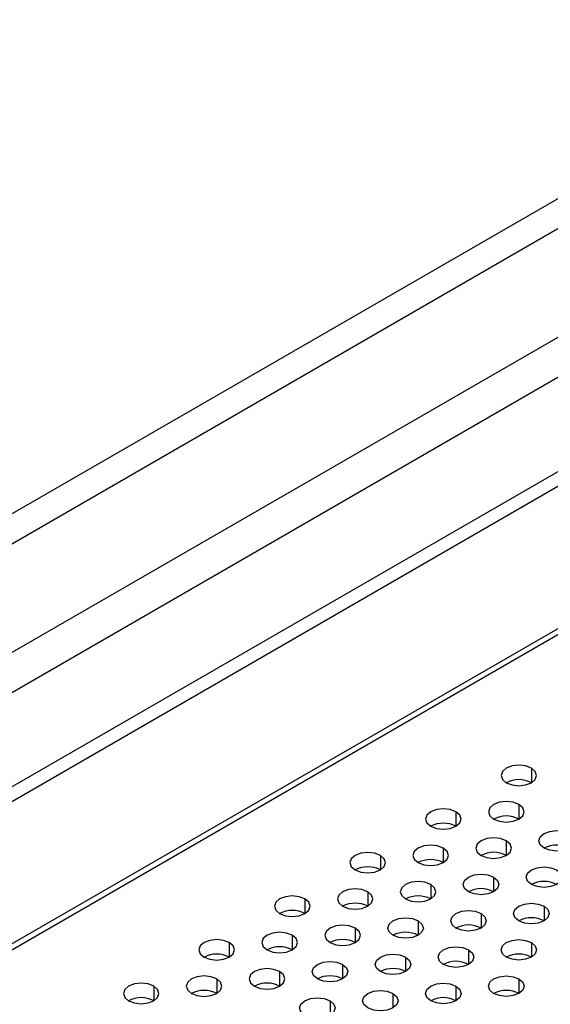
# Model space of a CAD drawing. Header units: millimetres. Extents: x 0 to 1118, y 0 to 864.
# Tile 158 of 254: x 920.45 to 925.42, y 715.87 to 725.09. Entities that reach past the tile are written whole.
import ezdxf

# ---------------------------------------------------------------- set-up
doc = ezdxf.new("R2010")
doc.units = ezdxf.units.MM

msp = doc.modelspace()

# ---------------------------------------------------------------- linework, layer by layer
at = {"color": 7, "linetype": 'Continuous', "lineweight": 25}
for p, q in [((963.0323, 742.5275), (897.7428, 704.8367)), ((897.8606, 704.7687), (963.1502, 742.4595)), ((963.5037, 741.3299), (897.5071, 703.2309)), ((897.5307, 703.1901), (963.5273, 741.2891)), ((943.2077, 733.6385), (916.0354, 717.9523)), ((916.1238, 717.7244), (943.2961, 733.4107)), ((940.4992, 730.7766), (920.0402, 718.9658)), ((920.158, 718.662), (940.6171, 730.4728))]:
    msp.add_line(p, q, dxfattribs=at)
at = {"color": 8, "linetype": 'Continuous', "lineweight": 25}
for p, q in [((925.2434, 718.0793), (925.2434, 717.9432)), ((924.5362, 717.6711), (924.5362, 717.535)), ((925.1255, 717.7391), (925.1255, 717.6031)), ((925.0077, 717.399), (925.0077, 717.2629)), ((924.4184, 717.3309), (924.4184, 717.1949)), ((923.8291, 717.2629), (923.8291, 717.1268)), ((924.8898, 717.0588), (924.8898, 716.9227)), ((924.3005, 716.9908), (924.3005, 716.8547)), ((923.122, 716.8547), (923.122, 716.7186)), ((923.7113, 716.9227), (923.7113, 716.7867)), ((925.3612, 716.7867), (925.3612, 716.6506)), ((924.772, 716.7186), (924.772, 716.5826)), ((923.5934, 716.5826), (923.5934, 716.4465)), ((924.1827, 716.6506), (924.1827, 716.5145)), ((923.0042, 716.5145), (923.0042, 716.3785)), ((922.4149, 716.4465), (922.4149, 716.3104)), ((924.6541, 716.3785), (924.6541, 716.2424)), ((925.2434, 716.4465), (925.2434, 716.3104)), ((924.0648, 716.3104), (924.0648, 716.1744)), ((923.4756, 716.2424), (923.4756, 716.1063)), ((922.2971, 716.1063), (922.2971, 715.9702)), ((922.8863, 716.1744), (922.8863, 716.0383)), ((925.1255, 716.1063), (925.1255, 715.9702)), ((921.7078, 716.0383), (921.7078, 715.9022)), ((924.5362, 716.0383), (924.5362, 715.9022)), ((923.947, 715.9702), (923.947, 715.8342)), ((923.3577, 715.9022), (923.3577, 715.7661))]:
    msp.add_line(p, q, dxfattribs=at)
at = {"color": 7, "linetype": 'Continuous', "lineweight": 25, "flags": 128}
for points in [[(925.2434, 718.0793), (925.1893, 718.1002), (925.1255, 718.1075), (925.0617, 718.1002), (925.0077, 718.0793), (924.9715, 718.0481), (924.9588, 718.0113), (924.9715, 717.9744), (925.0077, 717.9432)], [(925.0077, 717.9432), (925.0617, 717.9224), (925.1255, 717.9151), (925.1893, 717.9224), (925.2434, 717.9432), (925.2795, 717.9744), (925.2922, 718.0113), (925.2795, 718.0481), (925.2434, 718.0793)], [(925.1255, 717.7391), (925.0714, 717.76), (925.0077, 717.7673), (924.9439, 717.76), (924.8898, 717.7391), (924.8537, 717.7079), (924.841, 717.6711), (924.8537, 717.6343), (924.8898, 717.6031)], [(924.5362, 717.6711), (924.4822, 717.692), (924.4184, 717.6993), (924.3546, 717.692), (924.3005, 717.6711), (924.2644, 717.6399), (924.2517, 717.6031), (924.2644, 717.5662), (924.3005, 717.535)], [(924.3005, 717.535), (924.3546, 717.5142), (924.4184, 717.5068), (924.4822, 717.5142), (924.5362, 717.535), (924.5724, 717.5662), (924.5851, 717.6031), (924.5724, 717.6399), (924.5362, 717.6711)], [(924.8898, 717.6031), (924.9439, 717.5822), (925.0077, 717.5749), (925.0714, 717.5822), (925.1255, 717.6031), (925.1616, 717.6343), (925.1743, 717.6711), (925.1616, 717.7079), (925.1255, 717.7391)], [(925.3612, 717.3309), (925.3251, 717.3621), (925.3124, 717.399), (925.3251, 717.4358), (925.3612, 717.467), (925.4153, 717.4879), (925.4791, 717.4952), (925.5428, 717.4879), (925.5969, 717.467)], [(925.0077, 717.399), (924.9536, 717.4198), (924.8898, 717.4271), (924.826, 717.4198), (924.772, 717.399), (924.7358, 717.3677), (924.7231, 717.3309), (924.7358, 717.2941), (924.772, 717.2629)], [(924.772, 717.2629), (924.826, 717.242), (924.8898, 717.2347), (924.9536, 717.242), (925.0077, 717.2629), (925.0438, 717.2941), (925.0565, 717.3309), (925.0438, 717.3677), (925.0077, 717.399)], [(925.5969, 717.467), (925.633, 717.4358), (925.6457, 717.399), (925.633, 717.3621), (925.5969, 717.3309), (925.5428, 717.3101), (925.4791, 717.3027), (925.4153, 717.3101), (925.3612, 717.3309)], [(924.4184, 717.3309), (924.3643, 717.3518), (924.3005, 717.3591), (924.2368, 717.3518), (924.1827, 717.3309), (924.1466, 717.2997), (924.1339, 717.2629), (924.1466, 717.2261), (924.1827, 717.1949)], [(924.1827, 717.1949), (924.2368, 717.174), (924.3005, 717.1667), (924.3643, 717.174), (924.4184, 717.1949), (924.4545, 717.2261), (924.4672, 717.2629), (924.4545, 717.2997), (924.4184, 717.3309)], [(923.8291, 717.2629), (923.7751, 717.2838), (923.7113, 717.2911), (923.6475, 717.2838), (923.5934, 717.2629), (923.5573, 717.2317), (923.5446, 717.1949), (923.5573, 717.158), (923.5934, 717.1268)], [(923.5934, 717.1268), (923.6475, 717.106), (923.7113, 717.0986), (923.7751, 717.106), (923.8291, 717.1268), (923.8653, 717.158), (923.878, 717.1949), (923.8653, 717.2317), (923.8291, 717.2629)], [(925.2434, 716.9908), (925.2072, 717.022), (925.1945, 717.0588), (925.2072, 717.0956), (925.2434, 717.1268), (925.2974, 717.1477), (925.3612, 717.155), (925.425, 717.1477), (925.4791, 717.1268)], [(925.4791, 717.1268), (925.5152, 717.0956), (925.5279, 717.0588), (925.5152, 717.022), (925.4791, 716.9908), (925.425, 716.9699), (925.3612, 716.9626), (925.2974, 716.9699), (925.2434, 716.9908)], [(924.6541, 716.9227), (924.618, 716.9539), (924.6053, 716.9908), (924.618, 717.0276), (924.6541, 717.0588), (924.7082, 717.0796), (924.772, 717.087), (924.8357, 717.0796), (924.8898, 717.0588)], [(924.8898, 717.0588), (924.9259, 717.0276), (924.9386, 716.9908), (924.9259, 716.9539), (924.8898, 716.9227), (924.8357, 716.9019), (924.772, 716.8945), (924.7082, 716.9019), (924.6541, 716.9227)], [(923.7113, 716.9227), (923.6572, 716.9436), (923.5934, 716.9509), (923.5297, 716.9436), (923.4756, 716.9227), (923.4395, 716.8915), (923.4268, 716.8547), (923.4395, 716.8179), (923.4756, 716.7867)], [(924.3005, 716.9908), (924.2465, 717.0116), (924.1827, 717.0189), (924.1189, 717.0116), (924.0648, 716.9908), (924.0287, 716.9595), (924.016, 716.9227), (924.0287, 716.8859), (924.0648, 716.8547)], [(924.0648, 716.8547), (924.1189, 716.8338), (924.1827, 716.8265), (924.2465, 716.8338), (924.3005, 716.8547), (924.3367, 716.8859), (924.3494, 716.9227), (924.3367, 716.9595), (924.3005, 716.9908)], [(923.122, 716.8547), (923.068, 716.8755), (923.0042, 716.8829), (922.9404, 716.8755), (922.8863, 716.8547), (922.8502, 716.8235), (922.8375, 716.7867), (922.8502, 716.7498), (922.8863, 716.7186)], [(922.8863, 716.7186), (922.9404, 716.6978), (923.0042, 716.6904), (923.068, 716.6978), (923.122, 716.7186), (923.1582, 716.7498), (923.1709, 716.7867), (923.1582, 716.8235), (923.122, 716.8547)], [(923.4756, 716.7867), (923.5297, 716.7658), (923.5934, 716.7585), (923.6572, 716.7658), (923.7113, 716.7867), (923.7474, 716.8179), (923.7601, 716.8547), (923.7474, 716.8915), (923.7113, 716.9227)], [(924.5362, 716.5826), (924.5001, 716.6138), (924.4874, 716.6506), (924.5001, 716.6874), (924.5362, 716.7186), (924.5903, 716.7395), (924.6541, 716.7468), (924.7179, 716.7395), (924.772, 716.7186)], [(925.1255, 716.6506), (925.0894, 716.6818), (925.0767, 716.7186), (925.0894, 716.7554), (925.1255, 716.7867), (925.1796, 716.8075), (925.2434, 716.8148), (925.3071, 716.8075), (925.3612, 716.7867)], [(925.3612, 716.7867), (925.3973, 716.7554), (925.41, 716.7186), (925.3973, 716.6818), (925.3612, 716.6506), (925.3071, 716.6297), (925.2434, 716.6224), (925.1796, 716.6297), (925.1255, 716.6506)], [(923.947, 716.5145), (923.9109, 716.5457), (923.8982, 716.5826), (923.9109, 716.6194), (923.947, 716.6506), (924.0011, 716.6714), (924.0648, 716.6788), (924.1286, 716.6714), (924.1827, 716.6506)], [(924.772, 716.7186), (924.8081, 716.6874), (924.8208, 716.6506), (924.8081, 716.6138), (924.772, 716.5826), (924.7179, 716.5617), (924.6541, 716.5544), (924.5903, 716.5617), (924.5362, 716.5826)], [(923.5934, 716.5826), (923.5394, 716.6034), (923.4756, 716.6107), (923.4118, 716.6034), (923.3577, 716.5826), (923.3216, 716.5513), (923.3089, 716.5145), (923.3216, 716.4777), (923.3577, 716.4465)], [(923.3577, 716.4465), (923.4118, 716.4256), (923.4756, 716.4183), (923.5394, 716.4256), (923.5934, 716.4465), (923.6296, 716.4777), (923.6423, 716.5145), (923.6296, 716.5513), (923.5934, 716.5826)], [(924.1827, 716.6506), (924.2188, 716.6194), (924.2315, 716.5826), (924.2188, 716.5457), (924.1827, 716.5145), (924.1286, 716.4937), (924.0648, 716.4863), (924.0011, 716.4937), (923.947, 716.5145)], [(922.4149, 716.4465), (922.3609, 716.4673), (922.2971, 716.4747), (922.2333, 716.4673), (922.1792, 716.4465), (922.1431, 716.4153), (922.1304, 716.3785), (922.1431, 716.3416), (922.1792, 716.3104)], [(923.0042, 716.5145), (922.9501, 716.5354), (922.8863, 716.5427), (922.8226, 716.5354), (922.7685, 716.5145), (922.7324, 716.4833), (922.7197, 716.4465), (922.7324, 716.4097), (922.7685, 716.3785)], [(922.7685, 716.3785), (922.8226, 716.3576), (922.8863, 716.3503), (922.9501, 716.3576), (923.0042, 716.3785), (923.0403, 716.4097), (923.053, 716.4465), (923.0403, 716.4833), (923.0042, 716.5145)], [(925.0077, 716.3104), (924.9715, 716.3416), (924.9588, 716.3785), (924.9715, 716.4153), (925.0077, 716.4465), (925.0617, 716.4673), (925.1255, 716.4747), (925.1893, 716.4673), (925.2434, 716.4465)], [(922.1792, 716.3104), (922.2333, 716.2896), (922.2971, 716.2822), (922.3609, 716.2896), (922.4149, 716.3104), (922.4511, 716.3416), (922.4637, 716.3785), (922.4511, 716.4153), (922.4149, 716.4465)], [(924.4184, 716.2424), (924.3823, 716.2736), (924.3696, 716.3104), (924.3823, 716.3472), (924.4184, 716.3785), (924.4725, 716.3993), (924.5362, 716.4066), (924.6, 716.3993), (924.6541, 716.3785)], [(924.6541, 716.3785), (924.6902, 716.3472), (924.7029, 716.3104), (924.6902, 716.2736), (924.6541, 716.2424), (924.6, 716.2215), (924.5362, 716.2142), (924.4725, 716.2215), (924.4184, 716.2424)], [(925.2434, 716.4465), (925.2795, 716.4153), (925.2922, 716.3785), (925.2795, 716.3416), (925.2434, 716.3104), (925.1893, 716.2896), (925.1255, 716.2822), (925.0617, 716.2896), (925.0077, 716.3104)], [(923.8291, 716.1744), (923.793, 716.2056), (923.7803, 716.2424), (923.793, 716.2792), (923.8291, 716.3104), (923.8832, 716.3313), (923.947, 716.3386), (924.0108, 716.3313), (924.0648, 716.3104)], [(924.0648, 716.3104), (924.101, 716.2792), (924.1137, 716.2424), (924.101, 716.2056), (924.0648, 716.1744), (924.0108, 716.1535), (923.947, 716.1462), (923.8832, 716.1535), (923.8291, 716.1744)], [(922.8863, 716.1744), (922.8323, 716.1952), (922.7685, 716.2025), (922.7047, 716.1952), (922.6506, 716.1744), (922.6145, 716.1431), (922.6018, 716.1063), (922.6145, 716.0695), (922.6506, 716.0383)], [(923.2399, 716.1063), (923.2038, 716.1375), (923.1911, 716.1744), (923.2038, 716.2112), (923.2399, 716.2424), (923.294, 716.2632), (923.3577, 716.2706), (923.4215, 716.2632), (923.4756, 716.2424)], [(923.4756, 716.2424), (923.5117, 716.2112), (923.5244, 716.1744), (923.5117, 716.1375), (923.4756, 716.1063), (923.4215, 716.0855), (923.3577, 716.0781), (923.294, 716.0855), (923.2399, 716.1063)], [(922.2971, 716.1063), (922.243, 716.1272), (922.1792, 716.1345), (922.1154, 716.1272), (922.0614, 716.1063), (922.0252, 716.0751), (922.0126, 716.0383), (922.0252, 716.0015), (922.0614, 715.9702)], [(922.0614, 715.9702), (922.1154, 715.9494), (922.1792, 715.9421), (922.243, 715.9494), (922.2971, 715.9702), (922.3332, 716.0015), (922.3459, 716.0383), (922.3332, 716.0751), (922.2971, 716.1063)], [(922.6506, 716.0383), (922.7047, 716.0174), (922.7685, 716.0101), (922.8323, 716.0174), (922.8863, 716.0383), (922.9225, 716.0695), (922.9351, 716.1063), (922.9225, 716.1431), (922.8863, 716.1744)], [(924.8898, 715.9702), (924.8537, 716.0015), (924.841, 716.0383), (924.8537, 716.0751), (924.8898, 716.1063), (924.9439, 716.1272), (925.0077, 716.1345), (925.0714, 716.1272), (925.1255, 716.1063)], [(925.1255, 716.1063), (925.1616, 716.0751), (925.1743, 716.0383), (925.1616, 716.0015), (925.1255, 715.9702), (925.0714, 715.9494), (925.0077, 715.9421), (924.9439, 715.9494), (924.8898, 715.9702)], [(921.7078, 716.0383), (921.6538, 716.0591), (921.59, 716.0665), (921.5262, 716.0591), (921.4721, 716.0383), (921.436, 716.0071), (921.4233, 715.9702), (921.436, 715.9334), (921.4721, 715.9022)], [(921.4721, 715.9022), (921.5262, 715.8814), (921.59, 715.874), (921.6538, 715.8814), (921.7078, 715.9022), (921.744, 715.9334), (921.7566, 715.9702), (921.744, 716.0071), (921.7078, 716.0383)], [(924.3005, 715.9022), (924.2644, 715.9334), (924.2517, 715.9702), (924.2644, 716.0071), (924.3005, 716.0383), (924.3546, 716.0591), (924.4184, 716.0665), (924.4822, 716.0591), (924.5362, 716.0383)], [(924.5362, 716.0383), (924.5724, 716.0071), (924.5851, 715.9702), (924.5724, 715.9334), (924.5362, 715.9022), (924.4822, 715.8814), (924.4184, 715.874), (924.3546, 715.8814), (924.3005, 715.9022)], [(923.122, 715.7661), (923.0859, 715.7974), (923.0732, 715.8342), (923.0859, 715.871), (923.122, 715.9022), (923.1761, 715.9231), (923.2399, 715.9304), (923.3037, 715.9231), (923.3577, 715.9022)], [(923.7113, 715.8342), (923.6752, 715.8654), (923.6625, 715.9022), (923.6752, 715.939), (923.7113, 715.9702), (923.7654, 715.9911), (923.8291, 715.9984), (923.8929, 715.9911), (923.947, 715.9702)], [(923.947, 715.9702), (923.9831, 715.939), (923.9958, 715.9022), (923.9831, 715.8654), (923.947, 715.8342), (923.8929, 715.8133), (923.8291, 715.806), (923.7654, 715.8133), (923.7113, 715.8342)], [(923.3577, 715.9022), (923.3939, 715.871), (923.4066, 715.8342), (923.3939, 715.7974), (923.3577, 715.7661), (923.3037, 715.7453), (923.2399, 715.738), (923.1761, 715.7453), (923.122, 715.7661)]]:
    msp.add_lwpolyline(points, dxfattribs=at)
at = {"color": 7, "linetype": 'Continuous', "lineweight": 25}
for centre in [(925.1255, 717.7158), (925.0077, 717.3756), (924.4184, 717.3076), (925.4791, 717.1034), (924.3005, 716.9674), (924.8898, 717.0354), (923.7113, 716.8993), (924.7719, 716.6952), (925.3612, 716.7633), (924.1827, 716.6272), (923.0042, 716.4911), (923.5934, 716.5592), (925.2434, 716.4231), (924.6541, 716.3551), (923.4756, 716.219), (924.0648, 716.287), (922.8863, 716.151), (922.2971, 716.0829), (925.1255, 716.0829), (923.947, 715.9469), (924.5362, 716.0149), (923.3577, 715.8788), (922.7685, 715.8108), (921.59, 715.6747), (922.1792, 715.7428), (924.4184, 715.6747), (925.0077, 715.7428)]:
    msp.add_arc(centre, 0.2562, 62.61002, 117.3846, dxfattribs=at)

doc.saveas('drawing.dxf')
